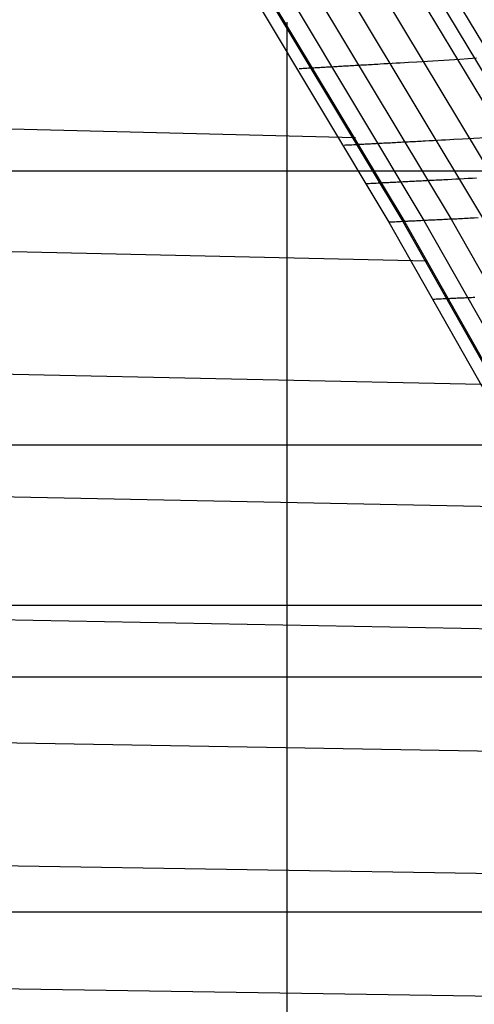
# Model space of a CAD drawing. Extents: x -260 to 296, y -277 to 294.
# Tile 196 of 241: x 188.76 to 194.65, y 93.74 to 106.48. Entities that reach past the tile are written whole.
import ezdxf

# ---------------------------------------------------------------- set-up
doc = ezdxf.new("R2010")
doc.units = 0
doc.layers.add('PREDEFINITO', color=7, linetype='CONTINUOUS')

msp = doc.modelspace()

# ---------------------------------------------------------------- linework, layer by layer
at = {"layer": 'PREDEFINITO'}
for p, q in [((190.452, 111.066, 439.819), (194.75, 103.916, 438.97)), ((190.878, 111.103, 439.778), (195.187, 103.938, 438.93)), ((191.314, 111.142, 439.762), (195.633, 103.961, 438.914)), ((191.528, 111.162, 439.743), (195.853, 103.974, 438.895)), ((191.737, 111.182, 439.706), (196.067, 103.986, 438.857)), ((189.27, 110.978, 441.521), (193.54, 103.857, 440.724)), ((189.444, 110.987, 440.735), (193.718, 103.866, 439.913)), ((189.488, 110.947, 442.263), (193.746, 103.86, 441.529)), ((189.714, 111.006, 440.233), (193.993, 103.88, 439.395)), ((190.057, 111.033, 439.949), (194.345, 103.897, 439.103)), ((192.222, 88.291, 442.841), (192.222, 106.448, 441.785)), ((138.618, 106.287, 456.223), (193.106, 104.956, 441.635)), ((194.457, 105.965, 439.138), (193.903, 105.93, 439.159)), ((194.566, 105.972, 439.13), (194.457, 105.965, 439.138)), ((194.621, 105.975, 439.125), (194.566, 105.972, 439.13)), ((194.675, 105.979, 439.119), (194.621, 105.975, 439.125)), ((192.393, 105.843, 440.817), (192.377, 105.842, 440.935)), ((192.411, 105.844, 440.703), (192.393, 105.843, 440.817)), ((192.43, 105.845, 440.595), (192.411, 105.844, 440.703)), ((192.452, 105.846, 440.493), (192.43, 105.845, 440.595)), ((192.475, 105.848, 440.395), (192.452, 105.846, 440.493)), ((192.5, 105.849, 440.302), (192.475, 105.848, 440.395)), ((192.526, 105.85, 440.214), (192.5, 105.849, 440.302)), ((192.554, 105.852, 440.131), (192.526, 105.85, 440.214)), ((192.568, 105.853, 440.091), (192.554, 105.852, 440.131)), ((192.583, 105.854, 440.052), (192.568, 105.853, 440.091)), ((192.598, 105.855, 440.014), (192.583, 105.854, 440.052)), ((192.614, 105.855, 439.977), (192.598, 105.855, 440.014)), ((192.63, 105.856, 439.942), (192.614, 105.855, 439.977)), ((192.646, 105.857, 439.907), (192.63, 105.856, 439.942)), ((192.663, 105.858, 439.874), (192.646, 105.857, 439.907)), ((192.68, 105.859, 439.841), (192.663, 105.858, 439.874)), ((192.697, 105.86, 439.81), (192.68, 105.859, 439.841)), ((192.715, 105.861, 439.779), (192.697, 105.86, 439.81)), ((192.733, 105.862, 439.75), (192.715, 105.861, 439.779)), ((192.751, 105.863, 439.721), (192.733, 105.862, 439.75)), ((192.77, 105.864, 439.694), (192.751, 105.863, 439.721)), ((192.789, 105.865, 439.667), (192.77, 105.864, 439.694)), ((192.808, 105.866, 439.641), (192.789, 105.865, 439.667)), ((192.828, 105.868, 439.616), (192.808, 105.866, 439.641)), ((192.848, 105.869, 439.592), (192.828, 105.868, 439.616)), ((192.868, 105.87, 439.569), (192.848, 105.869, 439.592)), ((192.888, 105.871, 439.547), (192.868, 105.87, 439.569)), ((192.909, 105.872, 439.525), (192.888, 105.871, 439.547)), ((192.93, 105.873, 439.505), (192.909, 105.872, 439.525)), ((192.951, 105.875, 439.485), (192.93, 105.873, 439.505)), ((192.973, 105.876, 439.466), (192.951, 105.875, 439.485)), ((192.994, 105.877, 439.448), (192.973, 105.876, 439.466)), ((193.016, 105.878, 439.43), (192.994, 105.877, 439.448)), ((193.039, 105.88, 439.413), (193.016, 105.878, 439.43)), ((193.061, 105.881, 439.397), (193.039, 105.88, 439.413)), ((193.084, 105.882, 439.382), (193.061, 105.881, 439.397)), ((193.107, 105.884, 439.367), (193.084, 105.882, 439.382)), ((193.13, 105.885, 439.353), (193.107, 105.884, 439.367)), ((193.153, 105.886, 439.339), (193.13, 105.885, 439.353)), ((193.177, 105.888, 439.326), (193.153, 105.886, 439.339)), ((193.201, 105.889, 439.314), (193.177, 105.888, 439.326)), ((193.225, 105.89, 439.303), (193.201, 105.889, 439.314)), ((193.249, 105.892, 439.292), (193.225, 105.89, 439.303)), ((193.274, 105.893, 439.281), (193.249, 105.892, 439.292)), ((193.298, 105.895, 439.271), (193.274, 105.893, 439.281)), ((193.323, 105.896, 439.262), (193.298, 105.895, 439.271)), ((193.348, 105.897, 439.253), (193.323, 105.896, 439.262)), ((193.373, 105.899, 439.245), (193.348, 105.897, 439.253)), ((193.398, 105.9, 439.237), (193.373, 105.899, 439.245)), ((193.424, 105.902, 439.23), (193.398, 105.9, 439.237)), ((193.475, 105.905, 439.216), (193.424, 105.902, 439.23)), ((193.527, 105.908, 439.204), (193.475, 105.905, 439.216)), ((193.58, 105.911, 439.194), (193.527, 105.908, 439.204)), ((193.633, 105.914, 439.186), (193.58, 105.911, 439.194)), ((193.686, 105.917, 439.178), (193.633, 105.914, 439.186)), ((193.74, 105.92, 439.172), (193.686, 105.917, 439.178)), ((193.794, 105.924, 439.167), (193.74, 105.92, 439.172)), ((193.903, 105.93, 439.159), (193.794, 105.924, 439.167)), ((195.047, 104.965, 439.024), (194.491, 104.933, 439.045)), ((192.976, 104.853, 440.709), (192.96, 104.852, 440.828)), ((192.994, 104.853, 440.595), (192.976, 104.853, 440.709)), ((193.014, 104.854, 440.486), (192.994, 104.853, 440.595)), ((193.035, 104.856, 440.383), (193.014, 104.854, 440.486)), ((193.058, 104.857, 440.285), (193.035, 104.856, 440.383)), ((193.083, 104.858, 440.192), (193.058, 104.857, 440.285)), ((193.109, 104.86, 440.104), (193.083, 104.858, 440.192)), ((193.137, 104.861, 440.02), (193.109, 104.86, 440.104)), ((193.152, 104.862, 439.98), (193.137, 104.861, 440.02)), ((193.167, 104.863, 439.941), (193.152, 104.862, 439.98)), ((193.182, 104.863, 439.903), (193.167, 104.863, 439.941)), ((193.198, 104.864, 439.866), (193.182, 104.863, 439.903)), ((193.214, 104.865, 439.83), (193.198, 104.864, 439.866)), ((193.23, 104.866, 439.796), (193.214, 104.865, 439.83)), ((193.247, 104.867, 439.762), (193.23, 104.866, 439.796)), ((193.264, 104.868, 439.73), (193.247, 104.867, 439.762)), ((193.282, 104.869, 439.698), (193.264, 104.868, 439.73)), ((193.299, 104.87, 439.667), (193.282, 104.869, 439.698)), ((193.317, 104.871, 439.638), (193.299, 104.87, 439.667)), ((193.336, 104.872, 439.609), (193.317, 104.871, 439.638)), ((193.354, 104.873, 439.581), (193.336, 104.872, 439.609)), ((193.373, 104.874, 439.555), (193.354, 104.873, 439.581)), ((193.393, 104.875, 439.529), (193.373, 104.874, 439.555)), ((193.412, 104.876, 439.504), (193.393, 104.875, 439.529)), ((193.432, 104.877, 439.48), (193.412, 104.876, 439.504)), ((193.452, 104.878, 439.456), (193.432, 104.877, 439.48)), ((193.473, 104.879, 439.434), (193.452, 104.878, 439.456)), ((193.494, 104.88, 439.413), (193.473, 104.879, 439.434)), ((193.515, 104.881, 439.392), (193.494, 104.88, 439.413)), ((193.536, 104.882, 439.372), (193.515, 104.881, 439.392)), ((193.558, 104.883, 439.353), (193.536, 104.882, 439.372)), ((193.58, 104.884, 439.334), (193.558, 104.883, 439.353)), ((193.602, 104.886, 439.317), (193.58, 104.884, 439.334)), ((193.624, 104.887, 439.3), (193.602, 104.886, 439.317)), ((193.646, 104.888, 439.284), (193.624, 104.887, 439.3)), ((193.669, 104.889, 439.268), (193.646, 104.888, 439.284)), ((193.692, 104.89, 439.253), (193.669, 104.889, 439.268)), ((193.716, 104.892, 439.239), (193.692, 104.89, 439.253)), ((193.739, 104.893, 439.226), (193.716, 104.892, 439.239)), ((193.763, 104.894, 439.213), (193.739, 104.893, 439.226)), ((193.787, 104.895, 439.201), (193.763, 104.894, 439.213)), ((193.811, 104.897, 439.189), (193.787, 104.895, 439.201)), ((193.835, 104.898, 439.178), (193.811, 104.897, 439.189)), ((193.86, 104.899, 439.167), (193.835, 104.898, 439.178)), ((193.884, 104.9, 439.158), (193.86, 104.899, 439.167)), ((193.909, 104.902, 439.148), (193.884, 104.9, 439.158)), ((193.934, 104.903, 439.139), (193.909, 104.902, 439.148)), ((193.959, 104.904, 439.131), (193.934, 104.903, 439.139)), ((193.985, 104.906, 439.123), (193.959, 104.904, 439.131)), ((194.01, 104.907, 439.116), (193.985, 104.906, 439.123)), ((194.062, 104.91, 439.102), (194.01, 104.907, 439.116)), ((194.114, 104.913, 439.09), (194.062, 104.91, 439.102)), ((194.167, 104.915, 439.08), (194.114, 104.913, 439.09)), ((194.22, 104.918, 439.072), (194.167, 104.915, 439.08)), ((194.273, 104.921, 439.064), (194.22, 104.918, 439.072)), ((194.327, 104.924, 439.058), (194.273, 104.921, 439.064)), ((194.382, 104.927, 439.053), (194.327, 104.924, 439.058)), ((194.491, 104.933, 439.045), (194.382, 104.927, 439.053)), ((138.619, 104.618, 456.209), (194.038, 103.358, 441.482)), ((-183.989, 104.524, 411.453), (219.799, 104.524, 411.453)), ((193.266, 104.356, 440.656), (193.25, 104.355, 440.775)), ((193.284, 104.357, 440.542), (193.266, 104.356, 440.656)), ((193.304, 104.358, 440.433), (193.284, 104.357, 440.542)), ((193.326, 104.359, 440.33), (193.304, 104.358, 440.433)), ((193.349, 104.36, 440.232), (193.326, 104.359, 440.33)), ((193.374, 104.361, 440.138), (193.349, 104.36, 440.232)), ((193.4, 104.363, 440.05), (193.374, 104.361, 440.138)), ((193.428, 104.364, 439.966), (193.4, 104.363, 440.05)), ((193.443, 104.365, 439.926), (193.428, 104.364, 439.966)), ((193.458, 104.366, 439.887), (193.443, 104.365, 439.926)), ((193.473, 104.366, 439.849), (193.458, 104.366, 439.887)), ((193.489, 104.367, 439.812), (193.473, 104.366, 439.849)), ((193.505, 104.368, 439.776), (193.489, 104.367, 439.812)), ((193.521, 104.369, 439.741), (193.505, 104.368, 439.776)), ((193.538, 104.37, 439.708), (193.521, 104.369, 439.741)), ((193.555, 104.371, 439.675), (193.538, 104.37, 439.708)), ((193.572, 104.372, 439.643), (193.555, 104.371, 439.675)), ((193.59, 104.372, 439.613), (193.572, 104.372, 439.643)), ((193.608, 104.373, 439.583), (193.59, 104.372, 439.613)), ((193.627, 104.374, 439.554), (193.608, 104.373, 439.583)), ((193.645, 104.375, 439.527), (193.627, 104.374, 439.554)), ((193.664, 104.376, 439.5), (193.645, 104.375, 439.527)), ((193.684, 104.377, 439.474), (193.664, 104.376, 439.5)), ((193.703, 104.378, 439.449), (193.684, 104.377, 439.474)), ((193.723, 104.379, 439.425), (193.703, 104.378, 439.449)), ((193.744, 104.38, 439.402), (193.723, 104.379, 439.425)), ((193.764, 104.381, 439.379), (193.744, 104.38, 439.402)), ((193.785, 104.382, 439.358), (193.764, 104.381, 439.379)), ((193.806, 104.383, 439.337), (193.785, 104.382, 439.358)), ((193.827, 104.384, 439.317), (193.806, 104.383, 439.337)), ((193.849, 104.386, 439.298), (193.827, 104.384, 439.317)), ((193.871, 104.387, 439.279), (193.849, 104.386, 439.298)), ((193.893, 104.388, 439.262), (193.871, 104.387, 439.279)), ((193.915, 104.389, 439.245), (193.893, 104.388, 439.262)), ((193.938, 104.39, 439.228), (193.915, 104.389, 439.245)), ((193.961, 104.391, 439.213), (193.938, 104.39, 439.228)), ((193.984, 104.392, 439.198), (193.961, 104.391, 439.213)), ((194.007, 104.393, 439.184), (193.984, 104.392, 439.198)), ((194.031, 104.395, 439.17), (194.007, 104.393, 439.184)), ((194.054, 104.396, 439.157), (194.031, 104.395, 439.17)), ((194.078, 104.397, 439.145), (194.054, 104.396, 439.157)), ((194.102, 104.398, 439.134), (194.078, 104.397, 439.145)), ((194.127, 104.399, 439.123), (194.102, 104.398, 439.134)), ((194.151, 104.401, 439.112), (194.127, 104.399, 439.123)), ((194.176, 104.402, 439.102), (194.151, 104.401, 439.112)), ((194.201, 104.403, 439.093), (194.176, 104.402, 439.102)), ((194.226, 104.404, 439.084), (194.201, 104.403, 439.093)), ((194.251, 104.406, 439.075), (194.226, 104.404, 439.084)), ((194.277, 104.407, 439.068), (194.251, 104.406, 439.075)), ((194.302, 104.408, 439.06), (194.277, 104.407, 439.068)), ((194.354, 104.411, 439.047), (194.302, 104.408, 439.06)), ((194.406, 104.414, 439.035), (194.354, 104.411, 439.047)), ((194.459, 104.416, 439.025), (194.406, 104.414, 439.035)), ((194.512, 104.419, 439.016), (194.459, 104.416, 439.025)), ((194.566, 104.422, 439.009), (194.512, 104.419, 439.016)), ((194.62, 104.425, 439.002), (194.566, 104.422, 439.009)), ((194.674, 104.427, 438.997), (194.62, 104.425, 439.002)), ((193.556, 103.858, 440.604), (193.54, 103.857, 440.724)), ((193.54, 103.857, 440.724), (196.233, 99.105, 440.285)), ((193.574, 103.859, 440.49), (193.556, 103.858, 440.604)), ((193.594, 103.86, 440.381), (193.574, 103.859, 440.49)), ((193.615, 103.861, 440.278), (193.594, 103.86, 440.381)), ((193.638, 103.862, 440.179), (193.615, 103.861, 440.278)), ((193.663, 103.864, 440.086), (193.638, 103.862, 440.179)), ((193.69, 103.865, 439.997), (193.663, 103.864, 440.086)), ((193.718, 103.866, 439.913), (193.69, 103.865, 439.997)), ((193.732, 103.867, 439.873), (193.718, 103.866, 439.913)), ((193.718, 103.866, 439.913), (196.414, 99.112, 439.46)), ((193.747, 103.868, 439.834), (193.732, 103.867, 439.873)), ((193.746, 103.86, 441.529), (197.221, 97.704, 441.027)), ((193.763, 103.869, 439.796), (193.747, 103.868, 439.834)), ((193.778, 103.869, 439.759), (193.763, 103.869, 439.796)), ((193.794, 103.87, 439.723), (193.778, 103.869, 439.759)), ((193.811, 103.871, 439.688), (193.794, 103.87, 439.723)), ((193.828, 103.872, 439.654), (193.811, 103.871, 439.688)), ((193.845, 103.873, 439.622), (193.828, 103.872, 439.654)), ((193.862, 103.874, 439.59), (193.845, 103.873, 439.622)), ((193.88, 103.874, 439.559), (193.862, 103.874, 439.59)), ((193.898, 103.875, 439.529), (193.88, 103.874, 439.559)), ((193.917, 103.876, 439.501), (193.898, 103.875, 439.529)), ((193.935, 103.877, 439.473), (193.917, 103.876, 439.501)), ((193.954, 103.878, 439.446), (193.935, 103.877, 439.473)), ((193.974, 103.879, 439.42), (193.954, 103.878, 439.446)), ((193.993, 103.88, 439.395), (193.974, 103.879, 439.42)), ((194.013, 103.881, 439.371), (193.993, 103.88, 439.395)), ((193.993, 103.88, 439.395), (196.694, 99.12, 438.934)), ((194.034, 103.882, 439.348), (194.013, 103.881, 439.371)), ((194.054, 103.883, 439.325), (194.034, 103.882, 439.348)), ((194.075, 103.884, 439.304), (194.054, 103.883, 439.325)), ((194.096, 103.885, 439.283), (194.075, 103.884, 439.304)), ((194.118, 103.886, 439.263), (194.096, 103.885, 439.283)), ((194.139, 103.887, 439.243), (194.118, 103.886, 439.263)), ((194.161, 103.888, 439.225), (194.139, 103.887, 439.243)), ((194.183, 103.889, 439.207), (194.161, 103.888, 439.225)), ((194.206, 103.89, 439.19), (194.183, 103.889, 439.207)), ((194.228, 103.891, 439.174), (194.206, 103.89, 439.19)), ((194.251, 103.892, 439.159), (194.228, 103.891, 439.174)), ((194.274, 103.893, 439.144), (194.251, 103.892, 439.159)), ((194.298, 103.894, 439.13), (194.274, 103.893, 439.144)), ((194.321, 103.896, 439.116), (194.298, 103.894, 439.13)), ((194.345, 103.897, 439.103), (194.321, 103.896, 439.116)), ((194.369, 103.898, 439.091), (194.345, 103.897, 439.103)), ((194.345, 103.897, 439.103), (197.051, 99.129, 438.638)), ((194.393, 103.899, 439.079), (194.369, 103.898, 439.091)), ((194.418, 103.9, 439.068), (194.393, 103.899, 439.079)), ((194.442, 103.901, 439.058), (194.418, 103.9, 439.068)), ((194.467, 103.903, 439.048), (194.442, 103.901, 439.058)), ((194.492, 103.904, 439.038), (194.467, 103.903, 439.048)), ((194.517, 103.905, 439.029), (194.492, 103.904, 439.038)), ((194.542, 103.906, 439.021), (194.517, 103.905, 439.029)), ((194.568, 103.907, 439.013), (194.542, 103.906, 439.021)), ((194.593, 103.909, 439.006), (194.568, 103.907, 439.013)), ((194.645, 103.911, 438.992), (194.593, 103.909, 439.006)), ((194.697, 103.914, 438.98), (194.645, 103.911, 438.992)), ((138.62, 102.954, 456.193), (194.955, 101.761, 441.339)), ((194.132, 102.86, 440.504), (194.116, 102.86, 440.624)), ((194.15, 102.861, 440.389), (194.132, 102.86, 440.504)), ((194.17, 102.862, 440.28), (194.15, 102.861, 440.389)), ((194.191, 102.863, 440.176), (194.17, 102.862, 440.28)), ((194.215, 102.864, 440.077), (194.191, 102.863, 440.176)), ((194.24, 102.866, 439.983), (194.215, 102.864, 440.077)), ((194.266, 102.867, 439.894), (194.24, 102.866, 439.983)), ((194.294, 102.868, 439.81), (194.266, 102.867, 439.894)), ((194.309, 102.869, 439.77), (194.294, 102.868, 439.81)), ((194.324, 102.869, 439.73), (194.309, 102.869, 439.77)), ((194.339, 102.87, 439.692), (194.324, 102.869, 439.73)), ((194.355, 102.871, 439.655), (194.339, 102.87, 439.692)), ((194.371, 102.872, 439.619), (194.355, 102.871, 439.655)), ((194.388, 102.872, 439.584), (194.371, 102.872, 439.619)), ((194.405, 102.873, 439.55), (194.388, 102.872, 439.584)), ((194.422, 102.874, 439.518), (194.405, 102.873, 439.55)), ((194.439, 102.875, 439.486), (194.422, 102.874, 439.518)), ((194.457, 102.875, 439.455), (194.439, 102.875, 439.486)), ((194.475, 102.876, 439.425), (194.457, 102.875, 439.455)), ((194.494, 102.877, 439.396), (194.475, 102.876, 439.425)), ((194.513, 102.878, 439.368), (194.494, 102.877, 439.396)), ((194.532, 102.879, 439.341), (194.513, 102.878, 439.368)), ((194.551, 102.88, 439.315), (194.532, 102.879, 439.341)), ((194.571, 102.881, 439.29), (194.551, 102.88, 439.315)), ((194.591, 102.881, 439.266), (194.571, 102.881, 439.29)), ((194.611, 102.882, 439.243), (194.591, 102.881, 439.266)), ((194.632, 102.883, 439.22), (194.611, 102.882, 439.243)), ((194.653, 102.884, 439.198), (194.632, 102.883, 439.22)), ((138.621, 101.296, 456.173), (195.858, 100.164, 441.208)), ((-187.398, 100.979, 401.749), (223.198, 100.979, 401.749)), ((138.621, 99.643, 456.15), (196.747, 98.567, 441.088)), ((-187.398, 98.904, 410.451), (223.198, 98.904, 410.451)), ((-189.039, 97.977, 401.262), (224.835, 97.977, 401.262)), ((138.622, 97.996, 456.125), (197.621, 96.971, 440.978)), ((138.623, 96.352, 456.101), (198.481, 95.375, 440.878)), ((-190.637, 94.94, 400.802), (226.429, 94.94, 400.802)), ((138.624, 94.709, 456.079), (199.327, 93.78, 440.789))]:
    msp.add_line(p, q, dxfattribs=at)
at = {"layer": 'PREDEFINITO', "extrusion": (8.21944e-05, -0.238151, -0.971228)}
for centre, radius in [((104.955, 85.897, -613.301), 155.099), ((105.027, 85.948, -613.301), 146.035)]:
    msp.add_arc(centre, radius, 289.26592, 347.24336, dxfattribs=at)

doc.saveas('drawing.dxf')
